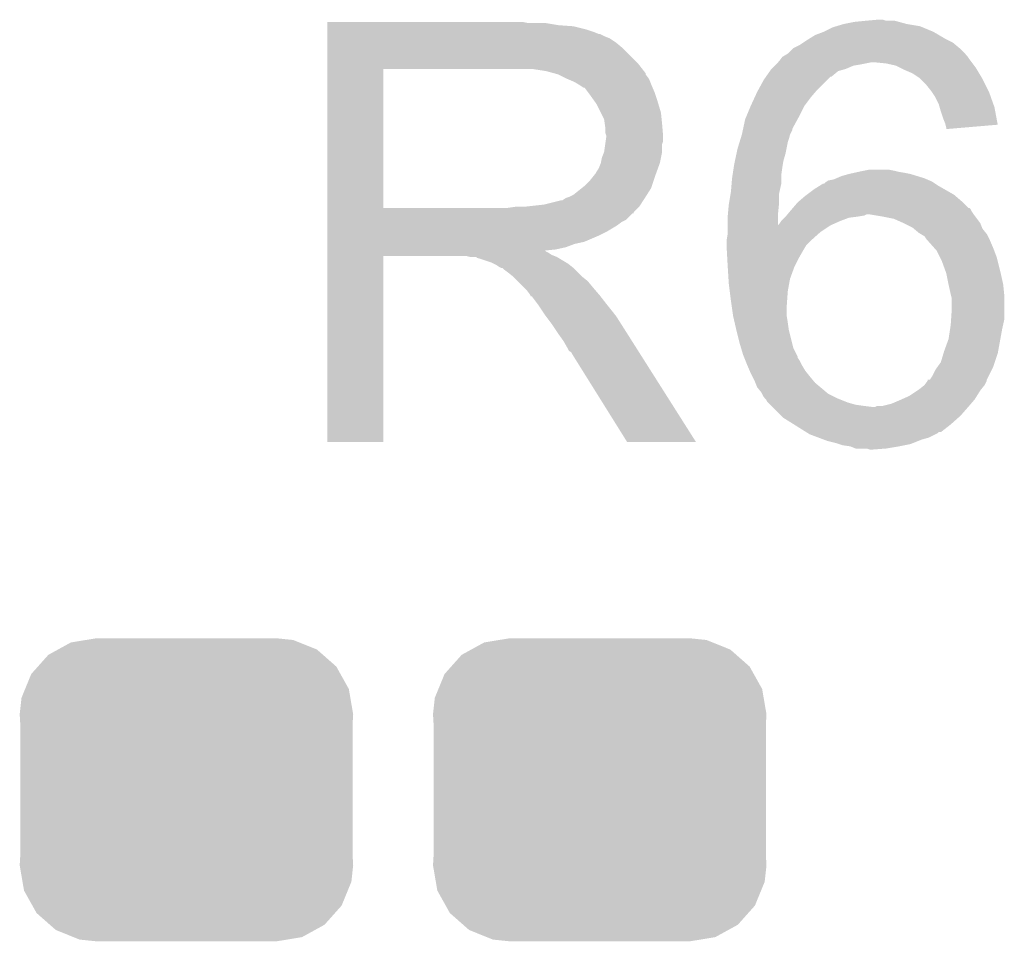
# Model space of a CAD drawing. Extents: x -1.3 to 24.2, y -3.9 to 53.4.
# Tile 56 of 62: x 1.9 to 4.1, y 43.6 to 45.8. Entities that reach past the tile are written whole.
import ezdxf

# ---------------------------------------------------------------- set-up
doc = ezdxf.new("R2010")
doc.units = 0
doc.layers.get('0').update_dxf_attribs({"linetype": 'CONTINUOUS'})
doc.layers.add('GNSS_22_CLICK_V101_GTO', color=11, linetype='CONTINUOUS')
doc.layers.add('GNSS_22_CLICK_V101_GTS', color=8, linetype='CONTINUOUS')

# ---------------------------------------------------------------- blocks, each defined once
blk = doc.blocks.new('CUSTOM_100')
for points in [[(-0.268438, 0.342124), (-0.233628, 0.347838), (0.2622, 0.342124), (0.247972, 0.347838)], [(-0.233628, 0.347838), (-0.20955, 0.35179), (0.247972, 0.347838), (0.20955, 0.35179)], [(-0.320744, 0.31339), (-0.298526, 0.325596), (0.317222, 0.31339), (0.30335, 0.325596)], [(-0.298526, 0.325596), (-0.268438, 0.342124), (0.30335, 0.325596), (0.2622, 0.342124)], [(-0.34504, 0.286174), (-0.320744, 0.31339), (0.348152, 0.286174), (0.317222, 0.31339)], [(-0.360486, 0.26887), (-0.34504, 0.286174), (0.357822, 0.26887), (0.348152, 0.286174)], [(-0.37475, 0.234078), (-0.360486, 0.26887), (0.377262, 0.234078), (0.357822, 0.26887)], [(-0.383124, 0.213652), (-0.37475, 0.234078), (0.380766, 0.213652), (0.377262, 0.234078)], [(-0.38735, 0.17526), (-0.383124, 0.213652), (0.38735, 0.17526), (0.380766, 0.213652)], [(-0.38608, 0.154124), (-0.38735, 0.17526), (0.38608, 0.154124), (0.38735, 0.17526)], [(-0.38608, -0.154124), (-0.38608, 0.154124), (0.38608, -0.154124), (0.38608, 0.154124)], [(-0.38735, -0.17526), (-0.38608, -0.154124), (0.38735, -0.17526), (0.38608, -0.154124)], [(-0.380764, -0.213652), (-0.38735, -0.17526), (0.383124, -0.213652), (0.38735, -0.17526)], [(-0.377262, -0.234078), (-0.380764, -0.213652), (0.374748, -0.234078), (0.383124, -0.213652)], [(-0.35782, -0.26887), (-0.377262, -0.234078), (0.360486, -0.26887), (0.374748, -0.234078)], [(-0.348152, -0.286174), (-0.35782, -0.26887), (0.345038, -0.286174), (0.360486, -0.26887)], [(-0.31722, -0.31339), (-0.348152, -0.286174), (0.320744, -0.31339), (0.345038, -0.286174)], [(-0.30335, -0.325596), (-0.31722, -0.31339), (0.298524, -0.325596), (0.320744, -0.31339)], [(-0.262198, -0.342124), (-0.30335, -0.325596), (0.268438, -0.342124), (0.298524, -0.325596)], [(-0.247972, -0.347838), (-0.262198, -0.342124), (0.233626, -0.347838), (0.268438, -0.342124)], [(-0.20955, -0.35179), (-0.247972, -0.347838), (0.20955, -0.35179), (0.233626, -0.347838)]]:
    blk.add_solid(points)

msp = doc.modelspace()

# ---------------------------------------------------------------- linework, layer by layer
at = {"layer": 'GNSS_22_CLICK_V101_GTO'}
for points in [[(2.56542, 45.74794), (2.565422, 45.75048), (3.030222, 45.74794), (3.017522, 45.75048)], [(2.56542, 45.74286), (2.56542, 45.74794), (3.101338, 45.74286), (3.070862, 45.74794)], [(3.764278, 45.7454), (3.789678, 45.75048), (3.9116, 45.7454), (3.892976, 45.75048)], [(3.789678, 45.75048), (3.81508, 45.75302), (3.892976, 45.75048), (3.883664, 45.75302)], [(3.81508, 45.75302), (3.842996, 45.755558), (3.863344, 45.75302), (3.855722, 45.755558)], [(3.842996, 45.755558), (3.843018, 45.75556), (3.855722, 45.755558), (3.843018, 45.75556)], [(2.56542, 45.74032), (2.56542, 45.74286), (3.1369, 45.74032), (3.101338, 45.74286)], [(2.56542, 45.7327), (2.56542, 45.74032), (3.167378, 45.7327), (3.1369, 45.74032)], [(2.56542, 45.72762), (2.56542, 45.7327), (3.18262, 45.72762), (3.167378, 45.7327)], [(2.56542, 45.72254), (2.56542, 45.72762), (3.195324, 45.72254), (3.18262, 45.72762)], [(2.56542, 45.722538), (2.56542, 45.72254), (3.197864, 45.722538), (3.195324, 45.72254)], [(2.56542, 45.71746), (2.56542, 45.722538), (3.20802, 45.71746), (3.197864, 45.722538)], [(3.698238, 45.72), (3.71856, 45.72762), (3.985624, 45.72), (3.972562, 45.72762)], [(3.71856, 45.72762), (3.738882, 45.737782), (3.972562, 45.72762), (3.94817, 45.737782)], [(3.738882, 45.737782), (3.747336, 45.740318), (3.94817, 45.737782), (3.942082, 45.740318)], [(3.747336, 45.740318), (3.764278, 45.7454), (3.942082, 45.740318), (3.9116, 45.7454)], [(2.56542, 45.712378), (2.56542, 45.71746), (3.220722, 45.712378), (3.20802, 45.71746)], [(2.56542, 45.70222), (2.56542, 45.712378), (3.23596, 45.70222), (3.220722, 45.712378)], [(2.56542, 45.689522), (2.56542, 45.70222), (3.251198, 45.689522), (3.23596, 45.70222)], [(3.662682, 45.697142), (3.670298, 45.70222), (4.024374, 45.697142), (4.018278, 45.70222)], [(3.670298, 45.70222), (3.67792, 45.7073), (4.018278, 45.70222), (4.00812, 45.7073)], [(3.67792, 45.7073), (3.681982, 45.70984), (4.00812, 45.7073), (4.00304, 45.70984)], [(3.681982, 45.70984), (3.698238, 45.72), (4.00304, 45.70984), (3.985624, 45.72)], [(2.565418, 45.653958), (2.56542, 45.689522), (3.28676, 45.653958), (3.251198, 45.689522)], [(3.626272, 45.67174), (3.634742, 45.676822), (4.0513, 45.67174), (4.046218, 45.676822)], [(3.634742, 45.676822), (3.647444, 45.689522), (4.046218, 45.676822), (4.033518, 45.689522)], [(3.647444, 45.689522), (3.662682, 45.697142), (4.033518, 45.689522), (4.024374, 45.697142)], [(2.565418, 45.64126), (2.565418, 45.653958), (3.296636, 45.64126), (3.28676, 45.653958)], [(3.606798, 45.65142), (3.611878, 45.6565), (3.80238, 45.65142), (3.827778, 45.6565)], [(3.611878, 45.6565), (3.61442, 45.659042), (4.062096, 45.6565), (4.06019, 45.659042)], [(3.61442, 45.659042), (3.61823, 45.66412), (4.06019, 45.659042), (4.05638, 45.66412)], [(3.61823, 45.66412), (3.622044, 45.669202), (4.05638, 45.66412), (4.052992, 45.669202)], [(3.622044, 45.669202), (3.626272, 45.67174), (4.052992, 45.669202), (4.0513, 45.67174)], [(3.863338, 45.65396), (3.837942, 45.6565), (4.064002, 45.65396), (4.062096, 45.6565)], [(3.886198, 45.648882), (3.863338, 45.65396), (4.06781, 45.648882), (4.064002, 45.65396)], [(2.565412, 45.318702), (2.565418, 45.64124), (2.69494, 45.318702), (2.694942, 45.64124)], [(2.565418, 45.64124), (2.565418, 45.64126), (2.694942, 45.64124), (3.00228, 45.64126)], [(3.073402, 45.63618), (3.040382, 45.64126), (3.300588, 45.63618), (3.296636, 45.64126)], [(3.092042, 45.631096), (3.073402, 45.63618), (3.30454, 45.631096), (3.300588, 45.63618)], [(3.10134, 45.62856), (3.092042, 45.631096), (3.304544, 45.62856), (3.30454, 45.631096)], [(3.584194, 45.62348), (3.593082, 45.636178), (3.736334, 45.62348), (3.751578, 45.636178)], [(3.593082, 45.636178), (3.596638, 45.641258), (3.751578, 45.636178), (3.76936, 45.641258)], [(3.596638, 45.641258), (3.596642, 45.641262), (3.76936, 45.641258), (3.769368, 45.641262)], [(3.596642, 45.641262), (3.604256, 45.648878), (3.769368, 45.641262), (3.787138, 45.648878)], [(3.604256, 45.648878), (3.606798, 45.65142), (3.787138, 45.648878), (3.80238, 45.65142)], [(3.896366, 45.643798), (3.886198, 45.648882), (4.071622, 45.643798), (4.06781, 45.648882)], [(3.90652, 45.63872), (3.896366, 45.643798), (4.07467, 45.63872), (4.071622, 45.643798)], [(3.9243, 45.6311), (3.90652, 45.63872), (4.079242, 45.6311), (4.07467, 45.63872)], [(3.93954, 45.62094), (3.9243, 45.6311), (4.085338, 45.62094), (4.079242, 45.6311)], [(3.101352, 45.628554), (3.10134, 45.62856), (3.304544, 45.628554), (3.304544, 45.62856)], [(3.12166, 45.6184), (3.101352, 45.628554), (3.31216, 45.6184), (3.304544, 45.628554)], [(3.13944, 45.61078), (3.12166, 45.6184), (3.315208, 45.61078), (3.31216, 45.6184)], [(3.14791, 45.6057), (3.13944, 45.61078), (3.31724, 45.6057), (3.315208, 45.61078)], [(3.56639, 45.593), (3.578862, 45.615862), (3.70332, 45.593), (3.726182, 45.615862)], [(3.578862, 45.615862), (3.58419, 45.623474), (3.726182, 45.615862), (3.733794, 45.623474)], [(3.58419, 45.623474), (3.584194, 45.62348), (3.733794, 45.623474), (3.736334, 45.62348)], [(3.94208, 45.6184), (3.93954, 45.62094), (4.08686, 45.6184), (4.085338, 45.62094)], [(3.95732, 45.60316), (3.94208, 45.6184), (4.09448, 45.60316), (4.08686, 45.6184)], [(3.15214, 45.603162), (3.14791, 45.6057), (3.318328, 45.603162), (3.31724, 45.6057)], [(3.159764, 45.59808), (3.15214, 45.603162), (3.320506, 45.59808), (3.318328, 45.603162)], [(3.162304, 45.598072), (3.159764, 45.59808), (3.32051, 45.598072), (3.320506, 45.59808)], [(3.16992, 45.58792), (3.162304, 45.598072), (3.32486, 45.58792), (3.32051, 45.598072)], [(3.17754, 45.57776), (3.16992, 45.58792), (3.328248, 45.57776), (3.32486, 45.58792)], [(3.557758, 45.575222), (3.56362, 45.58792), (3.68808, 45.575222), (3.698964, 45.58792)], [(3.56362, 45.58792), (3.56639, 45.593), (3.698964, 45.58792), (3.70332, 45.593)], [(3.96748, 45.59046), (3.95732, 45.60316), (4.10083, 45.59046), (4.09448, 45.60316)], [(3.969176, 45.587918), (3.96748, 45.59046), (4.1021, 45.587918), (4.10083, 45.59046)], [(3.977638, 45.575222), (3.969176, 45.587918), (4.106636, 45.575222), (4.1021, 45.587918)], [(3.186612, 45.56506), (3.17754, 45.57776), (3.33248, 45.56506), (3.328248, 45.57776)], [(3.19024, 45.559978), (3.186612, 45.56506), (3.334006, 45.559978), (3.33248, 45.56506)], [(3.54838, 45.5549), (3.557758, 45.575222), (3.67284, 45.5549), (3.68808, 45.575222)], [(3.98526, 45.55998), (3.977638, 45.575222), (4.112078, 45.55998), (4.106636, 45.575222)], [(3.2004, 45.539658), (3.19024, 45.559978), (3.3401, 45.539658), (3.334006, 45.559978)], [(3.20802, 45.524416), (3.2004, 45.539658), (3.341626, 45.524416), (3.3401, 45.539658)], [(3.537796, 45.5295), (3.548378, 45.554898), (3.66014, 45.5295), (3.67284, 45.554898)], [(3.548378, 45.554898), (3.54838, 45.5549), (3.67284, 45.554898), (3.67284, 45.5549)], [(3.987438, 45.552358), (3.98526, 45.55998), (4.1148, 45.552358), (4.112078, 45.55998)], [(3.99034, 45.5422), (3.987438, 45.552358), (4.1167, 45.5422), (4.1148, 45.552358)], [(3.99542, 45.526958), (3.99034, 45.5422), (4.119548, 45.526958), (4.1167, 45.5422)], [(3.209472, 45.51426), (3.20802, 45.524416), (3.34264, 45.51426), (3.341626, 45.524416)], [(3.53078, 45.501554), (3.535682, 45.524422), (3.6449, 45.501554), (3.65737, 45.524422)], [(3.535682, 45.524422), (3.537796, 45.5295), (3.65737, 45.524422), (3.66014, 45.5295)], [(4.000498, 45.514262), (3.99542, 45.526958), (4.121922, 45.514262), (4.119548, 45.526958)], [(3.21056, 45.506638), (3.209472, 45.51426), (3.343276, 45.506638), (3.34264, 45.51426)], [(3.210562, 45.493938), (3.21056, 45.506638), (3.344334, 45.493938), (3.343276, 45.506638)], [(3.2131, 45.486316), (3.210562, 45.493938), (3.34497, 45.486316), (3.344334, 45.493938)], [(3.52806, 45.48886), (3.530236, 45.499016), (3.639818, 45.48886), (3.644898, 45.499016)], [(3.530236, 45.499016), (3.53078, 45.501554), (3.644898, 45.499016), (3.6449, 45.501554)], [(4.001136, 45.511718), (4.000498, 45.514262), (4.122396, 45.511718), (4.121922, 45.514262)], [(4.00304, 45.504102), (4.001136, 45.511718), (4.032696, 45.504102), (4.122396, 45.511718)], [(4.00304, 45.501584), (4.00304, 45.504102), (4.00304, 45.501584), (4.032696, 45.504102)], [(3.210558, 45.465996), (3.211646, 45.473618), (3.34264, 45.465996), (3.345178, 45.473618)], [(3.211646, 45.473618), (3.2131, 45.48378), (3.345178, 45.473618), (3.345178, 45.48378)], [(3.2131, 45.483782), (3.2131, 45.486316), (3.34518, 45.483782), (3.34497, 45.486316)], [(3.2131, 45.48378), (3.2131, 45.483782), (3.345178, 45.48378), (3.34518, 45.483782)], [(3.5179, 45.455838), (3.522588, 45.471078), (3.63169, 45.455838), (3.63474, 45.471078)], [(3.522588, 45.471078), (3.524934, 45.478702), (3.63474, 45.471078), (3.63728, 45.478702)], [(3.524934, 45.478702), (3.528058, 45.488858), (3.63728, 45.478702), (3.639818, 45.488858)], [(3.528058, 45.488858), (3.52806, 45.48886), (3.639818, 45.488858), (3.639818, 45.48886)], [(3.20294, 45.435518), (3.208018, 45.448218), (3.340098, 45.435518), (3.34264, 45.448218)], [(3.208018, 45.448218), (3.210558, 45.465996), (3.34264, 45.448218), (3.34264, 45.465996)], [(3.515722, 45.44568), (3.5179, 45.455838), (3.62966, 45.44568), (3.63169, 45.455838)], [(3.200398, 45.42282), (3.20294, 45.435518), (3.337558, 45.42282), (3.340098, 45.435518)], [(3.51028, 45.42028), (3.511912, 45.4279), (3.62331, 45.42028), (3.62458, 45.4279)], [(3.511912, 45.4279), (3.515722, 45.44568), (3.62458, 45.4279), (3.62966, 45.44568)], [(3.187698, 45.39742), (3.19024, 45.402498), (3.328322, 45.39742), (3.330168, 45.402498)], [(3.19024, 45.402498), (3.195318, 45.410118), (3.330168, 45.402498), (3.33294, 45.410118)], [(3.195318, 45.410118), (3.200398, 45.422818), (3.33294, 45.410118), (3.337556, 45.422818)], [(3.200398, 45.422818), (3.200398, 45.42282), (3.337556, 45.422818), (3.337558, 45.42282)], [(3.506372, 45.394878), (3.509106, 45.41266), (3.6195, 45.394878), (3.62204, 45.41266)], [(3.509106, 45.41266), (3.51028, 45.42028), (3.62204, 45.41266), (3.62331, 45.42028)], [(3.788408, 45.39996), (3.79984, 45.4025), (3.90652, 45.39996), (3.89128, 45.4025)], [(3.79984, 45.4025), (3.81254, 45.40504), (3.89128, 45.4025), (3.88112, 45.40504)], [(3.81254, 45.40504), (3.825242, 45.40758), (3.88112, 45.40504), (3.868422, 45.40758)], [(3.162298, 45.369478), (3.175, 45.38218), (3.31893, 45.369478), (3.323166, 45.38218)], [(3.175, 45.38218), (3.185158, 45.394878), (3.323166, 45.38218), (3.327398, 45.394878)], [(3.185158, 45.39488), (3.187698, 45.39742), (3.3274, 45.39488), (3.328322, 45.39742)], [(3.185158, 45.394878), (3.185158, 45.39488), (3.327398, 45.394878), (3.3274, 45.39488)], [(3.50414, 45.374558), (3.5052, 45.38726), (3.6195, 45.374558), (3.6195, 45.38726)], [(3.5052, 45.38726), (3.506372, 45.394878), (3.6195, 45.38726), (3.6195, 45.394878)], [(3.7211, 45.3771), (3.724906, 45.379638), (3.97383, 45.3771), (3.970022, 45.379638)], [(3.724906, 45.379638), (3.728722, 45.382182), (3.970022, 45.379638), (3.964088, 45.382182)], [(3.728722, 45.382182), (3.741422, 45.384722), (3.964088, 45.382182), (3.958164, 45.384722)], [(3.741422, 45.384722), (3.747342, 45.38726), (3.958164, 45.384722), (3.952242, 45.38726)], [(3.747342, 45.38726), (3.7592, 45.392342), (3.952242, 45.38726), (3.935726, 45.392342)], [(3.7592, 45.392342), (3.776978, 45.39742), (3.935726, 45.392342), (3.919222, 45.39742)], [(3.776978, 45.39742), (3.788408, 45.39996), (3.919222, 45.39742), (3.90652, 45.39996)], [(3.136898, 45.349158), (3.155948, 45.364398), (3.30754, 45.349158), (3.317238, 45.364398)], [(3.155948, 45.364398), (3.162298, 45.369478), (3.317238, 45.364398), (3.31893, 45.369478)], [(3.501812, 45.351698), (3.50266, 45.356778), (3.61442, 45.351698), (3.615548, 45.356778)], [(3.50266, 45.356778), (3.50414, 45.374558), (3.615548, 45.356778), (3.6195, 45.374558)], [(3.678764, 45.34916), (3.6957, 45.36186), (4.02082, 45.34916), (3.998596, 45.36186)], [(3.6957, 45.36186), (3.707896, 45.369482), (3.998596, 45.36186), (3.985258, 45.369482)], [(3.707896, 45.369482), (3.716024, 45.37456), (3.985258, 45.369482), (3.97764, 45.37456)], [(3.716024, 45.37456), (3.718566, 45.374566), (3.97764, 45.37456), (3.977632, 45.374566)], [(3.718566, 45.374566), (3.7211, 45.3771), (3.977632, 45.374566), (3.97383, 45.3771)], [(3.068318, 45.3263), (3.108958, 45.33646), (3.292686, 45.3263), (3.29946, 45.33646)], [(3.111496, 45.33646), (3.119116, 45.341538), (3.29946, 45.33646), (3.30269, 45.341538)], [(3.119116, 45.341538), (3.126738, 45.34408), (3.30269, 45.341538), (3.304308, 45.34408)], [(3.126738, 45.34408), (3.136898, 45.349158), (3.304308, 45.34408), (3.30754, 45.349158)], [(3.498002, 45.32884), (3.501812, 45.351698), (3.61442, 45.32884), (3.61442, 45.351698)], [(3.6576, 45.331382), (3.660562, 45.333922), (4.041142, 45.331382), (4.0386, 45.333922)], [(3.660562, 45.333922), (3.675378, 45.34662), (4.0386, 45.333922), (4.023784, 45.34662)], [(3.675378, 45.34662), (3.678764, 45.34916), (4.023784, 45.34662), (4.02082, 45.34916)], [(2.565412, 45.31868), (2.565412, 45.318702), (2.984498, 45.31868), (2.69494, 45.318702)], [(2.565412, 45.308514), (2.565412, 45.31868), (3.2766, 45.308514), (3.28676, 45.31868)], [(2.984498, 45.31868), (3.002264, 45.321218), (3.28676, 45.31868), (3.289298, 45.321218)], [(3.002264, 45.321218), (3.00228, 45.32122), (3.289298, 45.321218), (3.289298, 45.32122)], [(3.022598, 45.32122), (3.068318, 45.3263), (3.289298, 45.32122), (3.292686, 45.3263)], [(3.495502, 45.303442), (3.49758, 45.3263), (3.61188, 45.303442), (3.614164, 45.3263)], [(3.49758, 45.3263), (3.498002, 45.32884), (3.614164, 45.3263), (3.61442, 45.32884)], [(3.633892, 45.30344), (3.64024, 45.311058), (4.06654, 45.30344), (4.061462, 45.311058)], [(3.64024, 45.311058), (3.64236, 45.3136), (4.061462, 45.311058), (4.060192, 45.3136)], [(3.64236, 45.3136), (3.644532, 45.316136), (4.060192, 45.3136), (4.058922, 45.316136)], [(3.644532, 45.316136), (3.646708, 45.318674), (4.058922, 45.316136), (4.056386, 45.318674)], [(3.646708, 45.318674), (3.646712, 45.31868), (4.056386, 45.318674), (4.053846, 45.31868)], [(3.646712, 45.31868), (3.6576, 45.331382), (4.053846, 45.31868), (4.041142, 45.331382)], [(2.56541, 45.30598), (2.565412, 45.308514), (3.276578, 45.30598), (3.2766, 45.308514)], [(2.56541, 45.305974), (2.56541, 45.30598), (3.274054, 45.305974), (3.276578, 45.30598)], [(2.56541, 45.290738), (2.56541, 45.305974), (3.258816, 45.290738), (3.274054, 45.305974)], [(2.56541, 45.285658), (2.56541, 45.290738), (3.24866, 45.285658), (3.258816, 45.290738)], [(3.49504, 45.29836), (3.495502, 45.303442), (3.611888, 45.29836), (3.61188, 45.303442)], [(3.49504, 45.278076), (3.49504, 45.29836), (3.611918, 45.278076), (3.611888, 45.29836)], [(3.61442, 45.28058), (3.6195, 45.2882), (3.739514, 45.28058), (3.75666, 45.2882)], [(3.6195, 45.2882), (3.619502, 45.288202), (3.75666, 45.2882), (3.756664, 45.288202)], [(3.619502, 45.288202), (3.62712, 45.29582), (3.756664, 45.288202), (3.776982, 45.29582)], [(3.62712, 45.29582), (3.62966, 45.29836), (3.776982, 45.29582), (3.7973, 45.29836)], [(3.62966, 45.29836), (3.631778, 45.300902), (3.7973, 45.29836), (3.812542, 45.300902)], [(3.631778, 45.300902), (3.633892, 45.30344), (3.812542, 45.300902), (3.817624, 45.30344)], [(3.85572, 45.29836), (3.825238, 45.30344), (4.07035, 45.29836), (4.06654, 45.30344)], [(3.881122, 45.293278), (3.85572, 45.29836), (4.074162, 45.293278), (4.07035, 45.29836)], [(3.90398, 45.28312), (3.881122, 45.293278), (4.08178, 45.28312), (4.074162, 45.293278)], [(2.56541, 45.278038), (2.56541, 45.285658), (3.238498, 45.278038), (3.24866, 45.285658)], [(2.56541, 45.2628), (2.56541, 45.278038), (3.2131, 45.2628), (3.238498, 45.278038)], [(3.49504, 45.27804), (3.49504, 45.278076), (3.7338, 45.27804), (3.73388, 45.278076)], [(3.49504, 45.2628), (3.49504, 45.27804), (3.71094, 45.2628), (3.7338, 45.27804)], [(3.611918, 45.278076), (3.61442, 45.28058), (3.73388, 45.278076), (3.739514, 45.28058)], [(3.924298, 45.27296), (3.90398, 45.28312), (4.085846, 45.27296), (4.08178, 45.28312)], [(3.927348, 45.27042), (3.924298, 45.27296), (4.086862, 45.27042), (4.085846, 45.27296)], [(3.939542, 45.260258), (3.927348, 45.27042), (4.094992, 45.260258), (4.086862, 45.27042)], [(2.56541, 45.25518), (2.56541, 45.2628), (3.19786, 45.25518), (3.2131, 45.2628)], [(2.56541, 45.23994), (2.56541, 45.25518), (3.162298, 45.23994), (3.19786, 45.25518)], [(3.4925, 45.242482), (3.49504, 45.257722), (3.688082, 45.242482), (3.705226, 45.257722)], [(3.4925, 45.24248), (3.4925, 45.242482), (3.68808, 45.24248), (3.688082, 45.242482)], [(3.4925, 45.232322), (3.4925, 45.24248), (3.677922, 45.232322), (3.68808, 45.24248)], [(3.49504, 45.257722), (3.49504, 45.2628), (3.705226, 45.257722), (3.71094, 45.2628)], [(3.943776, 45.257718), (3.939542, 45.260258), (4.097022, 45.257718), (4.094992, 45.260258)], [(3.952242, 45.252638), (3.943776, 45.257718), (4.099562, 45.252638), (4.097022, 45.257718)], [(3.957322, 45.245018), (3.952242, 45.252638), (4.103372, 45.245018), (4.099562, 45.252638)], [(3.95986, 45.24248), (3.957322, 45.245018), (4.10464, 45.24248), (4.103372, 45.245018)], [(3.975664, 45.2247), (3.95986, 45.24248), (4.11226, 45.2247), (4.10464, 45.24248)], [(2.565408, 45.217078), (2.56541, 45.219586), (3.073404, 45.217078), (3.070892, 45.219586)], [(2.56541, 45.234858), (2.56541, 45.23994), (3.139438, 45.234858), (3.162298, 45.23994)], [(2.56541, 45.22724), (2.56541, 45.234858), (3.119118, 45.22724), (3.139438, 45.234858)], [(2.56541, 45.22216), (2.56541, 45.22724), (3.096258, 45.22216), (3.119118, 45.22724)], [(2.56541, 45.219586), (2.56541, 45.22216), (3.070892, 45.219586), (3.096258, 45.22216)], [(3.4925, 45.229778), (3.4925, 45.232322), (3.676394, 45.229778), (3.677922, 45.232322)], [(3.493066, 45.21962), (3.4925, 45.229778), (3.6703, 45.21962), (3.676394, 45.229778)], [(3.494054, 45.201838), (3.493066, 45.21962), (3.66014, 45.201838), (3.6703, 45.21962)], [(3.980182, 45.219616), (3.975664, 45.2247), (4.114168, 45.219616), (4.11226, 45.2247)], [(3.987802, 45.204378), (3.980182, 45.219616), (4.11988, 45.204378), (4.114168, 45.219616)], [(2.5654, 44.775142), (2.565408, 45.206898), (2.694918, 44.775142), (2.69494, 45.206898)], [(2.565408, 45.214538), (2.565408, 45.217078), (3.078482, 45.214538), (3.073404, 45.217078)], [(2.565408, 45.20946), (2.565408, 45.214538), (3.0861, 45.20946), (3.078482, 45.214538)], [(2.565408, 45.20692), (2.565408, 45.20946), (3.092452, 45.20692), (3.0861, 45.20946)], [(2.565408, 45.206898), (2.565408, 45.20692), (2.69494, 45.206898), (2.887978, 45.20692)], [(2.898138, 45.20438), (2.887978, 45.20692), (3.098802, 45.20438), (3.092452, 45.20692)], [(2.913374, 45.201846), (2.910834, 45.20438), (3.103026, 45.201846), (3.098802, 45.20438)], [(2.915916, 45.20184), (2.913374, 45.201846), (3.103036, 45.20184), (3.103026, 45.201846)], [(2.946398, 45.19168), (2.915916, 45.20184), (3.119968, 45.19168), (3.103036, 45.20184)], [(3.49504, 45.18406), (3.494054, 45.201838), (3.65125, 45.18406), (3.66014, 45.201838)], [(3.99288, 45.194218), (3.987802, 45.204378), (4.122422, 45.194218), (4.11988, 45.204378)], [(2.951478, 45.18914), (2.946398, 45.19168), (3.1242, 45.18914), (3.119968, 45.19168)], [(2.956558, 45.1866), (2.951478, 45.18914), (3.127376, 45.1866), (3.1242, 45.18914)], [(2.964178, 45.181522), (2.956558, 45.1866), (3.133724, 45.181522), (3.127376, 45.1866)], [(2.969256, 45.178982), (2.964178, 45.181522), (3.136898, 45.178982), (3.133724, 45.181522)], [(2.971794, 45.17898), (2.969256, 45.178982), (3.1369, 45.17898), (3.136898, 45.178982)], [(2.97434, 45.176442), (2.971794, 45.17898), (3.139438, 45.176442), (3.1369, 45.17898)], [(2.9845, 45.16882), (2.97434, 45.176442), (3.14706, 45.16882), (3.139438, 45.176442)], [(3.4952, 45.18152), (3.49504, 45.18406), (3.64998, 45.18152), (3.65125, 45.18406)], [(3.496946, 45.15358), (3.4952, 45.18152), (3.639822, 45.15358), (3.64998, 45.18152)], [(4.00304, 45.166278), (3.99288, 45.194218), (4.129406, 45.166278), (4.122422, 45.194218)], [(2.997198, 45.158662), (2.9845, 45.16882), (3.157218, 45.158662), (3.14706, 45.16882)], [(2.997202, 45.158658), (2.997198, 45.158662), (3.157222, 45.158658), (3.157218, 45.158662)], [(3.007362, 45.148498), (2.997202, 45.158658), (3.169922, 45.148498), (3.157222, 45.158658)], [(3.49758, 45.14342), (3.496946, 45.15358), (3.637972, 45.14342), (3.639822, 45.15358)], [(4.003548, 45.16374), (4.00304, 45.166278), (4.13004, 45.16374), (4.129406, 45.166278)], [(4.00812, 45.14088), (4.003548, 45.16374), (4.13512, 45.14088), (4.13004, 45.16374)], [(3.0226, 45.13326), (3.007362, 45.148498), (3.18262, 45.13326), (3.169922, 45.148498)], [(3.027678, 45.12818), (3.0226, 45.13326), (3.186976, 45.12818), (3.18262, 45.13326)], [(3.035298, 45.11802), (3.027678, 45.12818), (3.195686, 45.11802), (3.186976, 45.12818)], [(3.499804, 45.125642), (3.49758, 45.14342), (3.63474, 45.125642), (3.637972, 45.14342)], [(4.008122, 45.140878), (4.00812, 45.14088), (4.13512, 45.140878), (4.13512, 45.14088)], [(4.0132, 45.11802), (4.008122, 45.140878), (4.137408, 45.11802), (4.13512, 45.140878)], [(3.03657, 45.115482), (3.035298, 45.11802), (3.19786, 45.115482), (3.195686, 45.11802)], [(3.037834, 45.112954), (3.03657, 45.115482), (3.199828, 45.112954), (3.19786, 45.115482)], [(3.04037, 45.11294), (3.037834, 45.112954), (3.199838, 45.11294), (3.199828, 45.112954)], [(3.05562, 45.09262), (3.04037, 45.11294), (3.21564, 45.09262), (3.199838, 45.11294)], [(3.50266, 45.10278), (3.499804, 45.125642), (3.633106, 45.10278), (3.63474, 45.125642)], [(4.013836, 45.115482), (4.0132, 45.11802), (4.13766, 45.115482), (4.137408, 45.11802)], [(4.01574, 45.107858), (4.013836, 45.115482), (4.13766, 45.107858), (4.13766, 45.115482)], [(4.01574, 45.085), (4.01574, 45.107858), (4.13766, 45.085), (4.13766, 45.107858)], [(3.07086, 45.06976), (3.05562, 45.09262), (3.233928, 45.06976), (3.21564, 45.09262)], [(3.504476, 45.09008), (3.50266, 45.10278), (3.6322, 45.09008), (3.633106, 45.10278)], [(3.50774, 45.067222), (3.504476, 45.09008), (3.6322, 45.067222), (3.6322, 45.09008)], [(4.014046, 45.059598), (4.01574, 45.085), (4.13766, 45.059598), (4.13766, 45.085)], [(3.072768, 45.067218), (3.07086, 45.06976), (3.23596, 45.067218), (3.233928, 45.06976)], [(3.0861, 45.04944), (3.072768, 45.067218), (3.247276, 45.04944), (3.23596, 45.067218)], [(3.50774, 45.06722), (3.50774, 45.067222), (3.632202, 45.06722), (3.6322, 45.067222)], [(3.511258, 45.05198), (3.50774, 45.06722), (3.63474, 45.05198), (3.632202, 45.06722)], [(4.0132, 45.0469), (4.014046, 45.059598), (4.134836, 45.0469), (4.13766, 45.059598)], [(3.092874, 45.03928), (3.0861, 45.04944), (3.25374, 45.03928), (3.247276, 45.04944)], [(3.10134, 45.02658), (3.092874, 45.03928), (3.261798, 45.02658), (3.25374, 45.03928)], [(3.51536, 45.034202), (3.511258, 45.05198), (3.63728, 45.034202), (3.63474, 45.05198)], [(4.008118, 45.013878), (4.011636, 45.03674), (4.128422, 45.013878), (4.13258, 45.03674)], [(4.011636, 45.03674), (4.0132, 45.0469), (4.13258, 45.03674), (4.134836, 45.0469)], [(3.11404, 45.008802), (3.10134, 45.02658), (3.273078, 45.008802), (3.261798, 45.02658)], [(3.51536, 45.0342), (3.51536, 45.034202), (3.637282, 45.0342), (3.63728, 45.034202)], [(3.52298, 45.00372), (3.51536, 45.0342), (3.6449, 45.00372), (3.637282, 45.0342)], [(3.99796, 44.98594), (4.008118, 45.013878), (4.123342, 44.98594), (4.128422, 45.013878)], [(3.1242, 44.991018), (3.11404, 45.008802), (3.284362, 44.991018), (3.273078, 45.008802)], [(3.126738, 44.985946), (3.1242, 44.991018), (3.28758, 44.985946), (3.284362, 44.991018)], [(3.526028, 44.993562), (3.52298, 45.00372), (3.647438, 44.993562), (3.6449, 45.00372)], [(3.5306, 44.978318), (3.526028, 44.993562), (3.655062, 44.978318), (3.647438, 44.993562)], [(3.131814, 44.983402), (3.126738, 44.985946), (3.289194, 44.983402), (3.28758, 44.985946)], [(3.134362, 44.97832), (3.131814, 44.983402), (3.292418, 44.97832), (3.289194, 44.983402)], [(3.261358, 44.77513), (3.134362, 44.97832), (3.421334, 44.77513), (3.292418, 44.97832)], [(3.53263, 44.973244), (3.5306, 44.978318), (3.657598, 44.973244), (3.655062, 44.978318)], [(3.533646, 44.970704), (3.53263, 44.973244), (3.6576, 44.970704), (3.657598, 44.973244)], [(3.536696, 44.963082), (3.533646, 44.970704), (3.662678, 44.963082), (3.6576, 44.970704)], [(3.990338, 44.960536), (3.996434, 44.980858), (4.115644, 44.960536), (4.122418, 44.980858)], [(3.996434, 44.980858), (3.99796, 44.98594), (4.122418, 44.980858), (4.123342, 44.98594)], [(3.54076, 44.95292), (3.536696, 44.963082), (3.66776, 44.95292), (3.662678, 44.963082)], [(3.546202, 44.940222), (3.54076, 44.95292), (3.675378, 44.940222), (3.66776, 44.95292)], [(3.97764, 44.942758), (3.983084, 44.95038), (4.108448, 44.942758), (4.11226, 44.95038)], [(3.983084, 44.95038), (3.990338, 44.960536), (4.11226, 44.95038), (4.115644, 44.960536)], [(3.54838, 44.93514), (3.546202, 44.940222), (3.679444, 44.93514), (3.675378, 44.940222)], [(3.55219, 44.92752), (3.54838, 44.93514), (3.68554, 44.92752), (3.679444, 44.93514)], [(3.55854, 44.91482), (3.55219, 44.92752), (3.696124, 44.91482), (3.68554, 44.92752)], [(3.96493, 44.9199), (3.970018, 44.927518), (4.09702, 44.9199), (4.10083, 44.927518)], [(3.970018, 44.927518), (3.97764, 44.942758), (4.10083, 44.927518), (4.108448, 44.942758)], [(3.559556, 44.912282), (3.55854, 44.91482), (3.698238, 44.912282), (3.696124, 44.91482)], [(3.56362, 44.902122), (3.559556, 44.912282), (3.710432, 44.902122), (3.698238, 44.912282)], [(3.57378, 44.88942), (3.56362, 44.902122), (3.725674, 44.88942), (3.710432, 44.902122)], [(3.93954, 44.89704), (3.952238, 44.907198), (4.083812, 44.89704), (4.091938, 44.907198)], [(3.952238, 44.9072), (3.959856, 44.917354), (4.09194, 44.9072), (4.097016, 44.917354)], [(3.952238, 44.907198), (3.952238, 44.9072), (4.091938, 44.907198), (4.09194, 44.9072)], [(3.959856, 44.917356), (3.95986, 44.919878), (4.097018, 44.917356), (4.097018, 44.919878)], [(3.959856, 44.917354), (3.959856, 44.917356), (4.097016, 44.917354), (4.097018, 44.917356)], [(3.95986, 44.919878), (3.964008, 44.919896), (4.097018, 44.919878), (4.09702, 44.919896)], [(3.964008, 44.919896), (3.96493, 44.9199), (4.09702, 44.919896), (4.09702, 44.9199)], [(3.57505, 44.88688), (3.57378, 44.88942), (3.728722, 44.88688), (3.725674, 44.88942)], [(3.578858, 44.879264), (3.57505, 44.88688), (3.743954, 44.879264), (3.728722, 44.88688)], [(3.5814, 44.87672), (3.578858, 44.879264), (3.74904, 44.87672), (3.743954, 44.879264)], [(3.583938, 44.87418), (3.5814, 44.87672), (3.75539, 44.87418), (3.74904, 44.87672)], [(3.89953, 44.874178), (3.91668, 44.8818), (4.06908, 44.874178), (4.073842, 44.8818)], [(3.91668, 44.8818), (3.935726, 44.894498), (4.073842, 44.8818), (4.08178, 44.894498)], [(3.935726, 44.894498), (3.93954, 44.89704), (4.08178, 44.894498), (4.083812, 44.89704)], [(3.586478, 44.869104), (3.583938, 44.87418), (3.76808, 44.869104), (3.75539, 44.87418)], [(3.589022, 44.86656), (3.586478, 44.869104), (3.774438, 44.86656), (3.76808, 44.869104)], [(3.594102, 44.86148), (3.589022, 44.86656), (3.792218, 44.86148), (3.774438, 44.86656)], [(3.596642, 44.85894), (3.594102, 44.86148), (3.81, 44.85894), (3.792218, 44.86148)], [(3.599182, 44.8564), (3.596642, 44.85894), (3.83032, 44.8564), (3.81, 44.85894)], [(3.619502, 44.83608), (3.599182, 44.8564), (4.03606, 44.83608), (4.05384, 44.8564)], [(3.837936, 44.8564), (3.843016, 44.858938), (4.05384, 44.8564), (4.056014, 44.858938)], [(3.843016, 44.858938), (3.855718, 44.85894), (4.056014, 44.858938), (4.056016, 44.85894)], [(3.855718, 44.85894), (3.876038, 44.86402), (4.056016, 44.85894), (4.060372, 44.86402)], [(3.876038, 44.86402), (3.89382, 44.87164), (4.060372, 44.86402), (4.066904, 44.87164)], [(3.89382, 44.87164), (3.89953, 44.874178), (4.066904, 44.87164), (4.06908, 44.874178)], [(3.624578, 44.831002), (3.619502, 44.83608), (4.030346, 44.831002), (4.03606, 44.83608)], [(3.648962, 44.815762), (3.624578, 44.831002), (4.013202, 44.815762), (4.030346, 44.831002)], [(3.677414, 44.79798), (3.648962, 44.815762), (3.990336, 44.79798), (4.013202, 44.815762)], [(3.677424, 44.797974), (3.677414, 44.79798), (3.985254, 44.797974), (3.990336, 44.79798)], [(3.681482, 44.795438), (3.677424, 44.797974), (3.982716, 44.795438), (3.985254, 44.797974)], [(3.685538, 44.792902), (3.681482, 44.795438), (3.977644, 44.792902), (3.982716, 44.795438)], [(3.70587, 44.785278), (3.685538, 44.792902), (3.962398, 44.785278), (3.977644, 44.792902)], [(3.71941, 44.7802), (3.70587, 44.785278), (3.944618, 44.7802), (3.962398, 44.785278)], [(2.694918, 44.77512), (2.5654, 44.775142), (2.694918, 44.77512), (2.694918, 44.775142)], [(3.42134, 44.77512), (3.421334, 44.77513), (3.42134, 44.77512), (3.261358, 44.77513)], [(3.726178, 44.777662), (3.71941, 44.7802), (3.938272, 44.777662), (3.944618, 44.7802)], [(3.7465, 44.772578), (3.726178, 44.777662), (3.925562, 44.772578), (3.938272, 44.777662)], [(3.75412, 44.77004), (3.7465, 44.772578), (3.919218, 44.77004), (3.925562, 44.772578)], [(3.761738, 44.767502), (3.75412, 44.77004), (3.906528, 44.767502), (3.919218, 44.77004)], [(3.779516, 44.76496), (3.761738, 44.767502), (3.89382, 44.76496), (3.906528, 44.767502)], [(3.792216, 44.759882), (3.779516, 44.76496), (3.863352, 44.759882), (3.89382, 44.76496)], [(3.817616, 44.75988), (3.792216, 44.759882), (3.863342, 44.75988), (3.863352, 44.759882)], [(3.825238, 44.757342), (3.817616, 44.75988), (3.830348, 44.757342), (3.863342, 44.75988)], [(3.830322, 44.75734), (3.825238, 44.757342), (3.830322, 44.75734), (3.830348, 44.757342)]]:
    msp.add_solid(points, dxfattribs=at)

# ---------------------------------------------------------------- block references
at = {"layer": 'GNSS_22_CLICK_V101_GTS'}
for p in [(2.23774, 43.9674), (3.19786, 43.9674)]:
    msp.add_blockref('CUSTOM_100', p, dxfattribs=at)

doc.saveas('drawing.dxf')
